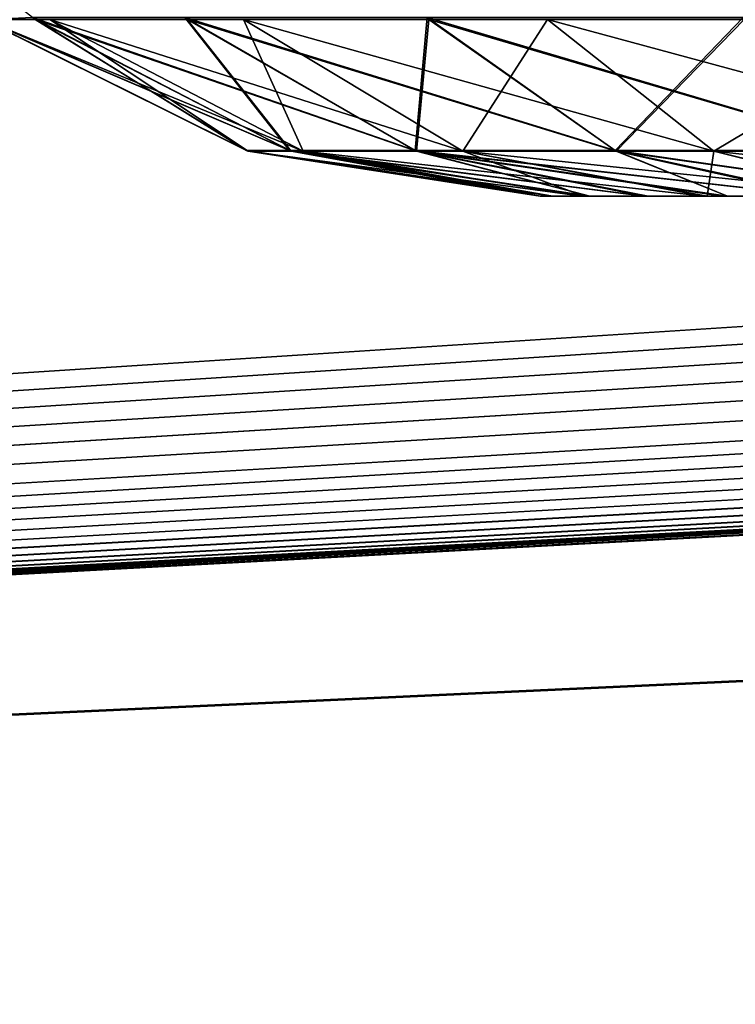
# Model space of a CAD drawing. Header units: millimetres. Extents: x -55 to 55, y -4 to 85.
# Tile 38 of 256: x -47.791 to -47.606, y 0.291 to 0.546. Entities that reach past the tile are written whole.
import ezdxf

# ---------------------------------------------------------------- set-up
doc = ezdxf.new("R2010")
doc.units = ezdxf.units.MM
doc.header["$LTSCALE"] = 116.785152
for name, color, linetype in [('2', 7, 'CONTINUOUS'), ('20', 7, 'CONTINUOUS'), ('22', 7, 'CONTINUOUS'), ('687', 7, 'CONTINUOUS'), ('688', 7, 'CONTINUOUS'), ('689', 7, 'CONTINUOUS'), ('721', 7, 'CONTINUOUS'), ('722', 7, 'CONTINUOUS'), ('723', 7, 'CONTINUOUS'), ('729', 7, 'CONTINUOUS'), ('730', 7, 'CONTINUOUS'), ('731', 7, 'CONTINUOUS'), ('737', 7, 'CONTINUOUS'), ('738', 7, 'CONTINUOUS'), ('739', 7, 'CONTINUOUS'), ('8028', 7, 'CONTINUOUS'), ('8030', 7, 'CONTINUOUS'), ('8091', 7, 'CONTINUOUS'), ('8093', 7, 'CONTINUOUS')]:
    doc.layers.add(name, color=color, linetype=linetype)

msp = doc.modelspace()

# ---------------------------------------------------------------- linework, layer by layer
at = {"layer": '2', "color": 7, "linetype": 'CONTINUOUS'}
for points in [[(-47.6562, 0.5, -47.40635), (-47.65288, 0.5, -25.05876), (-47.65311, 0.5, -47.44555), (-47.6562, 0.5, -47.40635)], [(-47.6562, 0.5, -25.09933), (-47.65288, 0.5, -25.05876), (-47.6562, 0.5, -47.40635), (-47.6562, 0.5, -25.09933)], [(-47.6562, 0.5, 25.09933), (-47.65288, 0.5, 47.44693), (-47.6531, 0.5, 25.06006), (-47.6562, 0.5, 25.09933)], [(-47.6562, 0.5, 47.40635), (-47.65288, 0.5, 47.44693), (-47.6562, 0.5, 25.09933), (-47.6562, 0.5, 47.40635)], [(-47.6562, 0.5, -22.85067), (-47.65331, 0.5, -9.52394), (-47.6531, 0.5, -22.88994), (-47.6562, 0.5, -22.85067)], [(-47.6562, 0.5, -9.56181), (-47.65331, 0.5, -9.52394), (-47.6562, 0.5, -22.85067), (-47.6562, 0.5, -9.56181)], [(-47.6562, 0.5, 9.56181), (-47.65288, 0.5, 22.89124), (-47.64533, 0.5, 9.48889), (-47.6562, 0.5, 9.56181)], [(-47.6562, 0.5, 22.85067), (-47.65288, 0.5, 22.89124), (-47.6562, 0.5, 9.56181), (-47.6562, 0.5, 22.85067)], [(-47.65331, 0.5, -9.52394), (-47.64488, 0.5, -9.48744), (-47.6531, 0.5, -22.88994), (-47.65331, 0.5, -9.52394)], [(-47.65311, 0.5, -47.44555), (-47.65288, 0.5, -25.05876), (-47.64404, 0.5, -47.48336), (-47.65311, 0.5, -47.44555)], [(-47.6531, 0.5, 25.06006), (-47.65288, 0.5, 47.44693), (-47.64402, 0.5, 25.02225), (-47.6531, 0.5, 25.06006)], [(-47.6531, 0.5, -22.88994), (-47.64488, 0.5, -9.48744), (-47.64402, 0.5, -22.92775), (-47.6531, 0.5, -22.88994)], [(-47.65288, 0.5, -25.05876), (-47.64333, 0.5, -25.02017), (-47.64404, 0.5, -47.48336), (-47.65288, 0.5, -25.05876)], [(-47.65288, 0.5, 47.44693), (-47.64333, 0.5, 47.48552), (-47.64402, 0.5, 25.02225), (-47.65288, 0.5, 47.44693)], [(-47.65288, 0.5, 22.89124), (-47.64333, 0.5, 22.92983), (-47.64533, 0.5, 9.48889), (-47.65288, 0.5, 22.89124)], [(-47.64533, 0.5, 9.48889), (-47.62818, 0.5, 22.96564), (-47.61381, 0.5, 9.42255), (-47.64533, 0.5, 9.48889)], [(-47.64333, 0.5, 22.92983), (-47.62818, 0.5, 22.96564), (-47.64533, 0.5, 9.48889), (-47.64333, 0.5, 22.92983)], [(-47.64488, 0.5, -9.48744), (-47.61295, 0.5, -9.42127), (-47.64402, 0.5, -22.92775), (-47.64488, 0.5, -9.48744)], [(-47.64404, 0.5, -47.48336), (-47.64333, 0.5, -25.02017), (-47.62921, 0.5, -47.51933), (-47.64404, 0.5, -47.48336)], [(-47.64402, 0.5, 25.02225), (-47.64333, 0.5, 47.48552), (-47.62916, 0.5, 24.98627), (-47.64402, 0.5, 25.02225)], [(-47.64402, 0.5, -22.92775), (-47.61295, 0.5, -9.42127), (-47.62916, 0.5, -22.96373), (-47.64402, 0.5, -22.92775)], [(-47.64333, 0.5, -25.02017), (-47.62818, 0.5, -24.98436), (-47.62921, 0.5, -47.51933), (-47.64333, 0.5, -25.02017)], [(-47.64333, 0.5, 47.48552), (-47.62819, 0.5, 47.52132), (-47.62916, 0.5, 24.98627), (-47.64333, 0.5, 47.48552)], [(-47.62921, 0.5, -47.51933), (-47.62818, 0.5, -24.98436), (-47.60898, 0.5, -47.55256), (-47.62921, 0.5, -47.51933)], [(-47.62916, 0.5, 24.98627), (-47.62819, 0.5, 47.52132), (-47.60891, 0.5, 24.95304), (-47.62916, 0.5, 24.98627)], [(-47.62916, 0.5, -22.96373), (-47.61295, 0.5, -9.42127), (-47.60891, 0.5, -22.99696), (-47.62916, 0.5, -22.96373)], [(-47.62819, 0.5, 47.52132), (-47.60765, 0.5, 47.55438), (-47.60891, 0.5, 24.95304), (-47.62819, 0.5, 47.52132)], [(-47.62818, 0.5, -24.98436), (-47.60764, 0.5, -24.95131), (-47.60898, 0.5, -47.55256), (-47.62818, 0.5, -24.98436)], [(-47.62818, 0.5, 22.96564), (-47.60764, 0.5, 22.99869), (-47.61381, 0.5, 9.42255), (-47.62818, 0.5, 22.96564)], [(-47.61381, 0.5, 9.42255), (-47.58222, 0.5, 23.02815), (-47.56436, 0.5, 9.36825), (-47.61381, 0.5, 9.42255)], [(-47.60764, 0.5, 22.99869), (-47.58222, 0.5, 23.02815), (-47.61381, 0.5, 9.42255), (-47.60764, 0.5, 22.99869)], [(-47.61295, 0.5, -9.42127), (-47.56316, 0.5, -9.36728), (-47.60891, 0.5, -22.99696), (-47.61295, 0.5, -9.42127)], [(-47.60898, 0.5, -47.55256), (-47.60764, 0.5, -24.95131), (-47.58383, 0.5, -47.58224), (-47.60898, 0.5, -47.55256)], [(-47.60891, 0.5, 24.95304), (-47.60765, 0.5, 47.55438), (-47.58373, 0.5, 24.92336), (-47.60891, 0.5, 24.95304)], [(-47.60891, 0.5, -22.99696), (-47.56316, 0.5, -9.36728), (-47.58373, 0.5, -23.02664), (-47.60891, 0.5, -22.99696)], [(-47.60765, 0.5, 47.55438), (-47.58224, 0.5, 47.58383), (-47.58373, 0.5, 24.92336), (-47.60765, 0.5, 47.55438)], [(-47.60764, 0.5, -24.95131), (-47.58222, 0.5, -24.92185), (-47.58383, 0.5, -47.58224), (-47.60764, 0.5, -24.95131)]]:
    msp.add_3dface(points, dxfattribs=at)
at = {"layer": '20', "color": 7, "linetype": 'CONTINUOUS'}
for points in [[(-50.92013, 18.84607, 51.91978), (-50.34738, -3.02618, 51.34704), (-6.30656, 18.84607, 51.91978), (-50.92013, 18.84607, 51.91978)], [(-6.30656, 18.84607, 51.91978), (-50.34738, -3.02618, 51.34704), (-6.29088, 1.69543, 51.47068), (-6.30656, 18.84607, 51.91978)], [(-6.29088, 1.69543, 51.47068), (-50.34738, -3.02618, 51.34704), (-6.28232, 1.56595, 51.46729), (-6.29088, 1.69543, 51.47068)], [(-6.28232, 1.56595, 51.46729), (-50.34738, -3.02618, 51.34704), (-6.25679, 1.43767, 51.46393), (-6.28232, 1.56595, 51.46729)], [(-6.25679, 1.43767, 51.46393), (-50.34738, -3.02618, 51.34704), (-6.21465, 1.31366, 51.46068), (-6.25679, 1.43767, 51.46393)], [(-6.21465, 1.31366, 51.46068), (-50.34738, -3.02618, 51.34704), (-6.15676, 1.19644, 51.45761), (-6.21465, 1.31366, 51.46068)], [(-6.15676, 1.19644, 51.45761), (-50.34738, -3.02618, 51.34704), (-6.0841, 1.08782, 51.45477), (-6.15676, 1.19644, 51.45761)], [(-6.0841, 1.08782, 51.45477), (-50.34738, -3.02618, 51.34704), (-5.99776, 0.9895, 51.45219), (-6.0841, 1.08782, 51.45477)], [(-5.99776, 0.9895, 51.45219), (-50.34738, -3.02618, 51.34704), (-5.8993, 0.90327, 51.44993), (-5.99776, 0.9895, 51.45219)], [(-5.8993, 0.90327, 51.44993), (-50.34738, -3.02618, 51.34704), (-5.7905, 0.83069, 51.44803), (-5.8993, 0.90327, 51.44993)], [(-5.7905, 0.83069, 51.44803), (-50.34738, -3.02618, 51.34704), (-5.67311, 0.7729, 51.44652), (-5.7905, 0.83069, 51.44803)], [(-5.67311, 0.7729, 51.44652), (-50.34738, -3.02618, 51.34704), (-5.54893, 0.73085, 51.44542), (-5.67311, 0.7729, 51.44652)], [(-5.54893, 0.73085, 51.44542), (-50.34738, -3.02618, 51.34704), (-5.42038, 0.7054, 51.44475), (-5.54893, 0.73085, 51.44542)], [(-50.34738, -3.02618, 51.34704), (50.34738, -3.02618, 51.34704), (-5.42038, 0.7054, 51.44475), (-50.34738, -3.02618, 51.34704)]]:
    msp.add_3dface(points, dxfattribs=at)
at = {"layer": '22', "color": 7, "linetype": 'CONTINUOUS'}
for points in [[(-50.34738, -3.02618, -51.34704), (-50.92013, 18.84607, -51.91978), (-6.30656, 18.84607, -51.91978), (-50.34738, -3.02618, -51.34704)], [(-6.29088, 1.69543, -51.47068), (-50.34738, -3.02618, -51.34704), (-6.30656, 18.84607, -51.91978), (-6.29088, 1.69543, -51.47068)], [(-6.28232, 1.56591, -51.46729), (-50.34738, -3.02618, -51.34704), (-6.29088, 1.69543, -51.47068), (-6.28232, 1.56591, -51.46729)], [(-6.25678, 1.43761, -51.46393), (-50.34738, -3.02618, -51.34704), (-6.28232, 1.56591, -51.46729), (-6.25678, 1.43761, -51.46393)], [(-6.21463, 1.31361, -51.46068), (-50.34738, -3.02618, -51.34704), (-6.25678, 1.43761, -51.46393), (-6.21463, 1.31361, -51.46068)], [(-6.15674, 1.1964, -51.45761), (-50.34738, -3.02618, -51.34704), (-6.21463, 1.31361, -51.46068), (-6.15674, 1.1964, -51.45761)], [(-6.08406, 1.08777, -51.45477), (-50.34738, -3.02618, -51.34704), (-6.15674, 1.1964, -51.45761), (-6.08406, 1.08777, -51.45477)], [(-5.99771, 0.98945, -51.45219), (-50.34738, -3.02618, -51.34704), (-6.08406, 1.08777, -51.45477), (-5.99771, 0.98945, -51.45219)], [(-5.89924, 0.90322, -51.44993), (-50.34738, -3.02618, -51.34704), (-5.99771, 0.98945, -51.45219), (-5.89924, 0.90322, -51.44993)], [(-5.79044, 0.83066, -51.44803), (-50.34738, -3.02618, -51.34704), (-5.89924, 0.90322, -51.44993), (-5.79044, 0.83066, -51.44803)], [(-5.67303, 0.77287, -51.44652), (-50.34738, -3.02618, -51.34704), (-5.79044, 0.83066, -51.44803), (-5.67303, 0.77287, -51.44652)], [(-5.54881, 0.73082, -51.44542), (-50.34738, -3.02618, -51.34704), (-5.67303, 0.77287, -51.44652), (-5.54881, 0.73082, -51.44542)], [(-5.42029, 0.70539, -51.44475), (-50.34738, -3.02618, -51.34704), (-5.54881, 0.73082, -51.44542), (-5.42029, 0.70539, -51.44475)], [(50.34738, -3.02618, -51.34704), (-50.34738, -3.02618, -51.34704), (5.42038, 0.7054, -51.44475), (50.34738, -3.02618, -51.34704)], [(5.42038, 0.7054, -51.44475), (-50.34738, -3.02618, -51.34704), (5.29057, 0.69695, -51.44453), (5.42038, 0.7054, -51.44475)], [(-5.29057, 0.69695, -51.44453), (-50.34738, -3.02618, -51.34704), (-5.42029, 0.70539, -51.44475), (-5.29057, 0.69695, -51.44453)], [(5.29057, 0.69695, -51.44453), (-50.34738, -3.02618, -51.34704), (-5.29057, 0.69695, -51.44453), (5.29057, 0.69695, -51.44453)]]:
    msp.add_3dface(points, dxfattribs=at)
at = {"layer": '687', "color": 7, "linetype": 'CONTINUOUS'}
for points in [[(-47.80037, 0.54576, -47.40635), (-47.72071, 0.5117, -47.49058), (-47.78695, 0.54576, -47.50832), (-47.80037, 0.54576, -47.40635)], [(-47.80037, 0.54576, -47.40635), (-47.73179, 0.5117, -47.40635), (-47.72071, 0.5117, -47.49058), (-47.80037, 0.54576, -47.40635)], [(-47.72071, 0.5117, -47.49058), (-47.68821, 0.5117, -47.56908), (-47.78695, 0.54576, -47.50832), (-47.72071, 0.5117, -47.49058)], [(-47.78695, 0.54576, -47.50832), (-47.68821, 0.5117, -47.56908), (-47.7476, 0.54576, -47.60336), (-47.78695, 0.54576, -47.50832)], [(-47.7476, 0.54576, -47.60336), (-47.63649, 0.5117, -47.63649), (-47.68498, 0.54576, -47.68498), (-47.7476, 0.54576, -47.60336)], [(-47.68821, 0.5117, -47.56908), (-47.63649, 0.5117, -47.63649), (-47.7476, 0.54576, -47.60336), (-47.68821, 0.5117, -47.56908)], [(-47.63649, 0.5117, -47.63649), (-47.56908, 0.5117, -47.68821), (-47.68498, 0.54576, -47.68498), (-47.63649, 0.5117, -47.63649)], [(-47.68498, 0.54576, -47.68498), (-47.56908, 0.5117, -47.68821), (-47.60336, 0.54576, -47.7476), (-47.68498, 0.54576, -47.68498)], [(-47.73179, 0.5117, -47.40635), (-47.65311, 0.5, -47.44555), (-47.72071, 0.5117, -47.49058), (-47.73179, 0.5117, -47.40635)], [(-47.6562, 0.5, -47.40635), (-47.65311, 0.5, -47.44555), (-47.73179, 0.5117, -47.40635), (-47.6562, 0.5, -47.40635)], [(-47.72071, 0.5117, -47.49058), (-47.62921, 0.5, -47.51933), (-47.68821, 0.5117, -47.56908), (-47.72071, 0.5117, -47.49058)], [(-47.64404, 0.5, -47.48336), (-47.62921, 0.5, -47.51933), (-47.72071, 0.5117, -47.49058), (-47.64404, 0.5, -47.48336)], [(-47.65311, 0.5, -47.44555), (-47.64404, 0.5, -47.48336), (-47.72071, 0.5117, -47.49058), (-47.65311, 0.5, -47.44555)], [(-47.68821, 0.5117, -47.56908), (-47.58383, 0.5, -47.58224), (-47.63649, 0.5117, -47.63649), (-47.68821, 0.5117, -47.56908)], [(-47.60898, 0.5, -47.55256), (-47.58383, 0.5, -47.58224), (-47.68821, 0.5117, -47.56908), (-47.60898, 0.5, -47.55256)], [(-47.62921, 0.5, -47.51933), (-47.60898, 0.5, -47.55256), (-47.68821, 0.5117, -47.56908), (-47.62921, 0.5, -47.51933)], [(-47.63649, 0.5117, -47.63649), (-47.55438, 0.5, -47.60765), (-47.56908, 0.5117, -47.68821), (-47.63649, 0.5117, -47.63649)], [(-47.58383, 0.5, -47.58224), (-47.55438, 0.5, -47.60765), (-47.63649, 0.5117, -47.63649), (-47.58383, 0.5, -47.58224)]]:
    msp.add_3dface(points, dxfattribs=at)
at = {"layer": '688', "color": 7, "linetype": 'CONTINUOUS'}
for points in [[(-47.80037, 0.54576, -47.40635), (-47.7322, 0.51183, -25.09933), (-47.73179, 0.5117, -47.40635), (-47.80037, 0.54576, -47.40635)], [(-47.8003, 0.54571, -25.09933), (-47.7322, 0.51183, -25.09933), (-47.80037, 0.54576, -47.40635), (-47.8003, 0.54571, -25.09933)], [(-47.7322, 0.51183, -25.09933), (-47.6562, 0.5, -25.09933), (-47.73179, 0.5117, -47.40635), (-47.7322, 0.51183, -25.09933)], [(-47.6562, 0.5, -25.09933), (-47.6562, 0.5, -47.40635), (-47.73179, 0.5117, -47.40635), (-47.6562, 0.5, -25.09933)]]:
    msp.add_3dface(points, dxfattribs=at)
at = {"layer": '689', "color": 7, "linetype": 'CONTINUOUS'}
for points in [[(-47.78763, 0.54626, -24.99715), (-47.7322, 0.51183, -25.09933), (-47.8003, 0.54571, -25.09933), (-47.78763, 0.54626, -24.99715)], [(-47.74819, 0.54626, -24.90193), (-47.7211, 0.51183, -25.01497), (-47.78763, 0.54626, -24.99715), (-47.74819, 0.54626, -24.90193)], [(-47.7211, 0.51183, -25.01497), (-47.7322, 0.51183, -25.09933), (-47.78763, 0.54626, -24.99715), (-47.7211, 0.51183, -25.01497)], [(-47.68543, 0.54626, -24.82016), (-47.68854, 0.51183, -24.93637), (-47.74819, 0.54626, -24.90193), (-47.68543, 0.54626, -24.82016)], [(-47.68854, 0.51183, -24.93637), (-47.7211, 0.51183, -25.01497), (-47.74819, 0.54626, -24.90193), (-47.68854, 0.51183, -24.93637)], [(-47.63674, 0.51183, -24.86887), (-47.68854, 0.51183, -24.93637), (-47.68543, 0.54626, -24.82016), (-47.63674, 0.51183, -24.86887)], [(-47.60365, 0.54626, -24.75744), (-47.63674, 0.51183, -24.86887), (-47.68543, 0.54626, -24.82016), (-47.60365, 0.54626, -24.75744)], [(-47.56923, 0.51183, -24.8171), (-47.63674, 0.51183, -24.86887), (-47.60365, 0.54626, -24.75744), (-47.56923, 0.51183, -24.8171)], [(-47.7211, 0.51183, -25.01497), (-47.6562, 0.5, -25.09933), (-47.7322, 0.51183, -25.09933), (-47.7211, 0.51183, -25.01497)], [(-47.64333, 0.5, -25.02017), (-47.65288, 0.5, -25.05876), (-47.7211, 0.51183, -25.01497), (-47.64333, 0.5, -25.02017)], [(-47.68854, 0.51183, -24.93637), (-47.64333, 0.5, -25.02017), (-47.7211, 0.51183, -25.01497), (-47.68854, 0.51183, -24.93637)], [(-47.65288, 0.5, -25.05876), (-47.6562, 0.5, -25.09933), (-47.7211, 0.51183, -25.01497), (-47.65288, 0.5, -25.05876)], [(-47.60764, 0.5, -24.95131), (-47.62818, 0.5, -24.98436), (-47.68854, 0.51183, -24.93637), (-47.60764, 0.5, -24.95131)], [(-47.63674, 0.51183, -24.86887), (-47.60764, 0.5, -24.95131), (-47.68854, 0.51183, -24.93637), (-47.63674, 0.51183, -24.86887)], [(-47.62818, 0.5, -24.98436), (-47.64333, 0.5, -25.02017), (-47.68854, 0.51183, -24.93637), (-47.62818, 0.5, -24.98436)], [(-47.58222, 0.5, -24.92185), (-47.60764, 0.5, -24.95131), (-47.63674, 0.51183, -24.86887), (-47.58222, 0.5, -24.92185)], [(-47.56923, 0.51183, -24.8171), (-47.58222, 0.5, -24.92185), (-47.63674, 0.51183, -24.86887), (-47.56923, 0.51183, -24.8171)]]:
    msp.add_3dface(points, dxfattribs=at)
at = {"layer": '721', "color": 7, "linetype": 'CONTINUOUS'}
for points in [[(-47.85533, 0.59885, 25.09933), (-47.8003, 0.54571, 25.09933), (-47.78763, 0.54626, 24.99715), (-47.85533, 0.59885, 25.09933)], [(-47.8003, 0.54571, 25.09933), (-47.7211, 0.51183, 25.01498), (-47.78763, 0.54626, 24.99715), (-47.8003, 0.54571, 25.09933)], [(-47.8003, 0.54571, 25.09933), (-47.7322, 0.51183, 25.09933), (-47.7211, 0.51183, 25.01498), (-47.8003, 0.54571, 25.09933)], [(-47.78763, 0.54626, 24.99715), (-47.68854, 0.51183, 24.93637), (-47.74819, 0.54626, 24.90193), (-47.78763, 0.54626, 24.99715)], [(-47.7211, 0.51183, 25.01498), (-47.68854, 0.51183, 24.93637), (-47.78763, 0.54626, 24.99715), (-47.7211, 0.51183, 25.01498)], [(-47.74819, 0.54626, 24.90193), (-47.63674, 0.51183, 24.86888), (-47.68544, 0.54626, 24.82017), (-47.74819, 0.54626, 24.90193)], [(-47.68854, 0.51183, 24.93637), (-47.63674, 0.51183, 24.86888), (-47.74819, 0.54626, 24.90193), (-47.68854, 0.51183, 24.93637)], [(-47.68544, 0.54626, 24.82017), (-47.56923, 0.51183, 24.8171), (-47.60366, 0.54626, 24.75744), (-47.68544, 0.54626, 24.82017)], [(-47.63674, 0.51183, 24.86888), (-47.56923, 0.51183, 24.8171), (-47.68544, 0.54626, 24.82017), (-47.63674, 0.51183, 24.86888)], [(-47.7322, 0.51183, 25.09933), (-47.6531, 0.5, 25.06006), (-47.7211, 0.51183, 25.01498), (-47.7322, 0.51183, 25.09933)], [(-47.6562, 0.5, 25.09933), (-47.6531, 0.5, 25.06006), (-47.7322, 0.51183, 25.09933), (-47.6562, 0.5, 25.09933)], [(-47.7211, 0.51183, 25.01498), (-47.62916, 0.5, 24.98627), (-47.68854, 0.51183, 24.93637), (-47.7211, 0.51183, 25.01498)], [(-47.64402, 0.5, 25.02225), (-47.62916, 0.5, 24.98627), (-47.7211, 0.51183, 25.01498), (-47.64402, 0.5, 25.02225)], [(-47.6531, 0.5, 25.06006), (-47.64402, 0.5, 25.02225), (-47.7211, 0.51183, 25.01498), (-47.6531, 0.5, 25.06006)], [(-47.68854, 0.51183, 24.93637), (-47.58373, 0.5, 24.92336), (-47.63674, 0.51183, 24.86888), (-47.68854, 0.51183, 24.93637)], [(-47.60891, 0.5, 24.95304), (-47.58373, 0.5, 24.92336), (-47.68854, 0.51183, 24.93637), (-47.60891, 0.5, 24.95304)], [(-47.62916, 0.5, 24.98627), (-47.60891, 0.5, 24.95304), (-47.68854, 0.51183, 24.93637), (-47.62916, 0.5, 24.98627)], [(-47.58373, 0.5, 24.92336), (-47.55425, 0.5, 24.89795), (-47.63674, 0.51183, 24.86888), (-47.58373, 0.5, 24.92336)], [(-47.63674, 0.51183, 24.86888), (-47.55425, 0.5, 24.89795), (-47.56923, 0.51183, 24.8171), (-47.63674, 0.51183, 24.86888)]]:
    msp.add_3dface(points, dxfattribs=at)
at = {"layer": '722', "color": 7, "linetype": 'CONTINUOUS'}
for points in [[(-47.80037, 0.54576, 47.40635), (-47.73179, 0.5117, 47.40635), (-47.8003, 0.54571, 25.09933), (-47.80037, 0.54576, 47.40635)], [(-47.8003, 0.54571, 25.09933), (-47.73179, 0.5117, 47.40635), (-47.7322, 0.51183, 25.09933), (-47.8003, 0.54571, 25.09933)], [(-47.6562, 0.5, 47.40635), (-47.6562, 0.5, 25.09933), (-47.7322, 0.51183, 25.09933), (-47.6562, 0.5, 47.40635)], [(-47.73179, 0.5117, 47.40635), (-47.6562, 0.5, 47.40635), (-47.7322, 0.51183, 25.09933), (-47.73179, 0.5117, 47.40635)]]:
    msp.add_3dface(points, dxfattribs=at)
at = {"layer": '723', "color": 7, "linetype": 'CONTINUOUS'}
for points in [[(-47.78695, 0.54576, 47.50832), (-47.73179, 0.5117, 47.40635), (-47.80037, 0.54576, 47.40635), (-47.78695, 0.54576, 47.50832)], [(-47.72071, 0.5117, 47.49058), (-47.73179, 0.5117, 47.40635), (-47.78695, 0.54576, 47.50832), (-47.72071, 0.5117, 47.49058)], [(-47.7476, 0.54576, 47.60336), (-47.72071, 0.5117, 47.49058), (-47.78695, 0.54576, 47.50832), (-47.7476, 0.54576, 47.60336)], [(-47.68821, 0.5117, 47.56908), (-47.72071, 0.5117, 47.49058), (-47.7476, 0.54576, 47.60336), (-47.68821, 0.5117, 47.56908)], [(-47.68498, 0.54576, 47.68498), (-47.68821, 0.5117, 47.56908), (-47.7476, 0.54576, 47.60336), (-47.68498, 0.54576, 47.68498)], [(-47.63649, 0.5117, 47.63649), (-47.68821, 0.5117, 47.56908), (-47.68498, 0.54576, 47.68498), (-47.63649, 0.5117, 47.63649)], [(-47.60336, 0.54576, 47.7476), (-47.63649, 0.5117, 47.63649), (-47.68498, 0.54576, 47.68498), (-47.60336, 0.54576, 47.7476)], [(-47.56908, 0.5117, 47.68821), (-47.63649, 0.5117, 47.63649), (-47.60336, 0.54576, 47.7476), (-47.56908, 0.5117, 47.68821)], [(-47.72071, 0.5117, 47.49058), (-47.6562, 0.5, 47.40635), (-47.73179, 0.5117, 47.40635), (-47.72071, 0.5117, 47.49058)], [(-47.64333, 0.5, 47.48552), (-47.65288, 0.5, 47.44693), (-47.72071, 0.5117, 47.49058), (-47.64333, 0.5, 47.48552)], [(-47.68821, 0.5117, 47.56908), (-47.64333, 0.5, 47.48552), (-47.72071, 0.5117, 47.49058), (-47.68821, 0.5117, 47.56908)], [(-47.65288, 0.5, 47.44693), (-47.6562, 0.5, 47.40635), (-47.72071, 0.5117, 47.49058), (-47.65288, 0.5, 47.44693)], [(-47.60765, 0.5, 47.55438), (-47.62819, 0.5, 47.52132), (-47.68821, 0.5117, 47.56908), (-47.60765, 0.5, 47.55438)], [(-47.63649, 0.5117, 47.63649), (-47.60765, 0.5, 47.55438), (-47.68821, 0.5117, 47.56908), (-47.63649, 0.5117, 47.63649)], [(-47.62819, 0.5, 47.52132), (-47.64333, 0.5, 47.48552), (-47.68821, 0.5117, 47.56908), (-47.62819, 0.5, 47.52132)], [(-47.58224, 0.5, 47.58383), (-47.60765, 0.5, 47.55438), (-47.63649, 0.5117, 47.63649), (-47.58224, 0.5, 47.58383)], [(-47.56908, 0.5117, 47.68821), (-47.58224, 0.5, 47.58383), (-47.63649, 0.5117, 47.63649), (-47.56908, 0.5117, 47.68821)]]:
    msp.add_3dface(points, dxfattribs=at)
at = {"layer": '729', "color": 7, "linetype": 'CONTINUOUS'}
for points in [[(-47.85533, 0.59885, -22.85067), (-47.8003, 0.54571, -22.85067), (-47.78763, 0.54626, -22.95285), (-47.85533, 0.59885, -22.85067)], [(-47.8003, 0.54571, -22.85067), (-47.7211, 0.51183, -22.93502), (-47.78763, 0.54626, -22.95285), (-47.8003, 0.54571, -22.85067)], [(-47.8003, 0.54571, -22.85067), (-47.7322, 0.51183, -22.85067), (-47.7211, 0.51183, -22.93502), (-47.8003, 0.54571, -22.85067)], [(-47.7211, 0.51183, -22.93502), (-47.68854, 0.51183, -23.01363), (-47.78763, 0.54626, -22.95285), (-47.7211, 0.51183, -22.93502)], [(-47.78763, 0.54626, -22.95285), (-47.68854, 0.51183, -23.01363), (-47.74819, 0.54626, -23.04807), (-47.78763, 0.54626, -22.95285)], [(-47.68854, 0.51183, -23.01363), (-47.63674, 0.51183, -23.08112), (-47.74819, 0.54626, -23.04807), (-47.68854, 0.51183, -23.01363)], [(-47.74819, 0.54626, -23.04807), (-47.63674, 0.51183, -23.08112), (-47.68544, 0.54626, -23.12983), (-47.74819, 0.54626, -23.04807)], [(-47.63674, 0.51183, -23.08112), (-47.56923, 0.51183, -23.1329), (-47.68544, 0.54626, -23.12983), (-47.63674, 0.51183, -23.08112)], [(-47.68544, 0.54626, -23.12983), (-47.56923, 0.51183, -23.1329), (-47.60366, 0.54626, -23.19256), (-47.68544, 0.54626, -23.12983)], [(-47.7322, 0.51183, -22.85067), (-47.6531, 0.5, -22.88994), (-47.7211, 0.51183, -22.93502), (-47.7322, 0.51183, -22.85067)], [(-47.6562, 0.5, -22.85067), (-47.6531, 0.5, -22.88994), (-47.7322, 0.51183, -22.85067), (-47.6562, 0.5, -22.85067)], [(-47.7211, 0.51183, -22.93502), (-47.62916, 0.5, -22.96373), (-47.68854, 0.51183, -23.01363), (-47.7211, 0.51183, -22.93502)], [(-47.64402, 0.5, -22.92775), (-47.62916, 0.5, -22.96373), (-47.7211, 0.51183, -22.93502), (-47.64402, 0.5, -22.92775)], [(-47.6531, 0.5, -22.88994), (-47.64402, 0.5, -22.92775), (-47.7211, 0.51183, -22.93502), (-47.6531, 0.5, -22.88994)], [(-47.62916, 0.5, -22.96373), (-47.60891, 0.5, -22.99696), (-47.68854, 0.51183, -23.01363), (-47.62916, 0.5, -22.96373)], [(-47.68854, 0.51183, -23.01363), (-47.58373, 0.5, -23.02664), (-47.63674, 0.51183, -23.08112), (-47.68854, 0.51183, -23.01363)], [(-47.60891, 0.5, -22.99696), (-47.58373, 0.5, -23.02664), (-47.68854, 0.51183, -23.01363), (-47.60891, 0.5, -22.99696)], [(-47.63674, 0.51183, -23.08112), (-47.55425, 0.5, -23.05205), (-47.56923, 0.51183, -23.1329), (-47.63674, 0.51183, -23.08112)], [(-47.58373, 0.5, -23.02664), (-47.55425, 0.5, -23.05205), (-47.63674, 0.51183, -23.08112), (-47.58373, 0.5, -23.02664)]]:
    msp.add_3dface(points, dxfattribs=at)
at = {"layer": '730', "color": 7, "linetype": 'CONTINUOUS'}
for points in [[(-47.80037, 0.54576, -9.56181), (-47.73179, 0.5117, -9.56181), (-47.8003, 0.54571, -22.85067), (-47.80037, 0.54576, -9.56181)], [(-47.8003, 0.54571, -22.85067), (-47.73179, 0.5117, -9.56181), (-47.7322, 0.51183, -22.85067), (-47.8003, 0.54571, -22.85067)], [(-47.73179, 0.5117, -9.56181), (-47.6562, 0.5, -9.56181), (-47.7322, 0.51183, -22.85067), (-47.73179, 0.5117, -9.56181)], [(-47.6562, 0.5, -9.56181), (-47.6562, 0.5, -22.85067), (-47.7322, 0.51183, -22.85067), (-47.6562, 0.5, -9.56181)]]:
    msp.add_3dface(points, dxfattribs=at)
at = {"layer": '731', "color": 7, "linetype": 'CONTINUOUS'}
for points in [[(-47.78316, 0.54576, -9.44661), (-47.73179, 0.5117, -9.56181), (-47.80037, 0.54576, -9.56181), (-47.78316, 0.54576, -9.44661)], [(-47.73302, 0.54576, -9.34147), (-47.71758, 0.5117, -9.46666), (-47.78316, 0.54576, -9.44661), (-47.73302, 0.54576, -9.34147)], [(-47.71758, 0.5117, -9.46666), (-47.73179, 0.5117, -9.56181), (-47.78316, 0.54576, -9.44661), (-47.71758, 0.5117, -9.46666)], [(-47.65432, 0.54576, -9.25558), (-47.67617, 0.5117, -9.37981), (-47.73302, 0.54576, -9.34147), (-47.65432, 0.54576, -9.25558)], [(-47.67617, 0.5117, -9.37981), (-47.71758, 0.5117, -9.46666), (-47.73302, 0.54576, -9.34147), (-47.67617, 0.5117, -9.37981)], [(-47.61117, 0.5117, -9.30888), (-47.67617, 0.5117, -9.37981), (-47.65432, 0.54576, -9.25558), (-47.61117, 0.5117, -9.30888)], [(-47.55394, 0.54576, -9.19647), (-47.61117, 0.5117, -9.30888), (-47.65432, 0.54576, -9.25558), (-47.55394, 0.54576, -9.19647)], [(-47.52826, 0.5117, -9.26006), (-47.61117, 0.5117, -9.30888), (-47.55394, 0.54576, -9.19647), (-47.52826, 0.5117, -9.26006)], [(-47.71758, 0.5117, -9.46666), (-47.6562, 0.5, -9.56181), (-47.73179, 0.5117, -9.56181), (-47.71758, 0.5117, -9.46666)], [(-47.64488, 0.5, -9.48744), (-47.65331, 0.5, -9.52394), (-47.71758, 0.5117, -9.46666), (-47.64488, 0.5, -9.48744)], [(-47.67617, 0.5117, -9.37981), (-47.64488, 0.5, -9.48744), (-47.71758, 0.5117, -9.46666), (-47.67617, 0.5117, -9.37981)], [(-47.65331, 0.5, -9.52394), (-47.6562, 0.5, -9.56181), (-47.71758, 0.5117, -9.46666), (-47.65331, 0.5, -9.52394)], [(-47.61295, 0.5, -9.42127), (-47.64488, 0.5, -9.48744), (-47.67617, 0.5117, -9.37981), (-47.61295, 0.5, -9.42127)], [(-47.61117, 0.5117, -9.30888), (-47.61295, 0.5, -9.42127), (-47.67617, 0.5117, -9.37981), (-47.61117, 0.5117, -9.30888)], [(-47.56316, 0.5, -9.36728), (-47.61295, 0.5, -9.42127), (-47.61117, 0.5117, -9.30888), (-47.56316, 0.5, -9.36728)], [(-47.52826, 0.5117, -9.26006), (-47.56316, 0.5, -9.36728), (-47.61117, 0.5117, -9.30888), (-47.52826, 0.5117, -9.26006)]]:
    msp.add_3dface(points, dxfattribs=at)
at = {"layer": '737', "color": 7, "linetype": 'CONTINUOUS'}
for points in [[(-47.80037, 0.54576, 9.56181), (-47.71758, 0.5117, 9.46666), (-47.78316, 0.54576, 9.44662), (-47.80037, 0.54576, 9.56181)], [(-47.80037, 0.54576, 9.56181), (-47.73179, 0.5117, 9.56181), (-47.71758, 0.5117, 9.46666), (-47.80037, 0.54576, 9.56181)], [(-47.78316, 0.54576, 9.44662), (-47.67617, 0.5117, 9.37982), (-47.73302, 0.54576, 9.34147), (-47.78316, 0.54576, 9.44662)], [(-47.71758, 0.5117, 9.46666), (-47.67617, 0.5117, 9.37982), (-47.78316, 0.54576, 9.44662), (-47.71758, 0.5117, 9.46666)], [(-47.73302, 0.54576, 9.34147), (-47.61117, 0.5117, 9.30888), (-47.65432, 0.54576, 9.25558), (-47.73302, 0.54576, 9.34147)], [(-47.67617, 0.5117, 9.37982), (-47.61117, 0.5117, 9.30888), (-47.73302, 0.54576, 9.34147), (-47.67617, 0.5117, 9.37982)], [(-47.65432, 0.54576, 9.25558), (-47.52826, 0.5117, 9.26006), (-47.55395, 0.54576, 9.19647), (-47.65432, 0.54576, 9.25558)], [(-47.61117, 0.5117, 9.30888), (-47.52826, 0.5117, 9.26006), (-47.65432, 0.54576, 9.25558), (-47.61117, 0.5117, 9.30888)], [(-47.6562, 0.5, 9.56181), (-47.64533, 0.5, 9.48889), (-47.73179, 0.5117, 9.56181), (-47.6562, 0.5, 9.56181)], [(-47.73179, 0.5117, 9.56181), (-47.64533, 0.5, 9.48889), (-47.71758, 0.5117, 9.46666), (-47.73179, 0.5117, 9.56181)], [(-47.64533, 0.5, 9.48889), (-47.61381, 0.5, 9.42255), (-47.71758, 0.5117, 9.46666), (-47.64533, 0.5, 9.48889)], [(-47.71758, 0.5117, 9.46666), (-47.61381, 0.5, 9.42255), (-47.67617, 0.5117, 9.37982), (-47.71758, 0.5117, 9.46666)], [(-47.61381, 0.5, 9.42255), (-47.56436, 0.5, 9.36825), (-47.67617, 0.5117, 9.37982), (-47.61381, 0.5, 9.42255)], [(-47.67617, 0.5117, 9.37982), (-47.56436, 0.5, 9.36825), (-47.61117, 0.5117, 9.30888), (-47.67617, 0.5117, 9.37982)], [(-47.56436, 0.5, 9.36825), (-47.50122, 0.5, 9.33067), (-47.61117, 0.5117, 9.30888), (-47.56436, 0.5, 9.36825)], [(-47.61117, 0.5117, 9.30888), (-47.50122, 0.5, 9.33067), (-47.52826, 0.5117, 9.26006), (-47.61117, 0.5117, 9.30888)]]:
    msp.add_3dface(points, dxfattribs=at)
at = {"layer": '738', "color": 7, "linetype": 'CONTINUOUS'}
for points in [[(-47.80037, 0.54576, 9.56181), (-47.7322, 0.51183, 22.85067), (-47.73179, 0.5117, 9.56181), (-47.80037, 0.54576, 9.56181)], [(-47.8003, 0.54571, 22.85067), (-47.7322, 0.51183, 22.85067), (-47.80037, 0.54576, 9.56181), (-47.8003, 0.54571, 22.85067)], [(-47.7322, 0.51183, 22.85067), (-47.6562, 0.5, 22.85067), (-47.73179, 0.5117, 9.56181), (-47.7322, 0.51183, 22.85067)], [(-47.6562, 0.5, 22.85067), (-47.6562, 0.5, 9.56181), (-47.73179, 0.5117, 9.56181), (-47.6562, 0.5, 22.85067)]]:
    msp.add_3dface(points, dxfattribs=at)
at = {"layer": '739', "color": 7, "linetype": 'CONTINUOUS'}
for points in [[(-47.78763, 0.54626, 22.95285), (-47.7322, 0.51183, 22.85067), (-47.8003, 0.54571, 22.85067), (-47.78763, 0.54626, 22.95285)], [(-47.74819, 0.54626, 23.04807), (-47.7211, 0.51183, 22.93503), (-47.78763, 0.54626, 22.95285), (-47.74819, 0.54626, 23.04807)], [(-47.7211, 0.51183, 22.93503), (-47.7322, 0.51183, 22.85067), (-47.78763, 0.54626, 22.95285), (-47.7211, 0.51183, 22.93503)], [(-47.68854, 0.51183, 23.01363), (-47.7211, 0.51183, 22.93503), (-47.74819, 0.54626, 23.04807), (-47.68854, 0.51183, 23.01363)], [(-47.68543, 0.54626, 23.12984), (-47.68854, 0.51183, 23.01363), (-47.74819, 0.54626, 23.04807), (-47.68543, 0.54626, 23.12984)], [(-47.63674, 0.51183, 23.08113), (-47.68854, 0.51183, 23.01363), (-47.68543, 0.54626, 23.12984), (-47.63674, 0.51183, 23.08113)], [(-47.60365, 0.54626, 23.19256), (-47.63674, 0.51183, 23.08113), (-47.68543, 0.54626, 23.12984), (-47.60365, 0.54626, 23.19256)], [(-47.56923, 0.51183, 23.1329), (-47.63674, 0.51183, 23.08113), (-47.60365, 0.54626, 23.19256), (-47.56923, 0.51183, 23.1329)], [(-47.7211, 0.51183, 22.93503), (-47.6562, 0.5, 22.85067), (-47.7322, 0.51183, 22.85067), (-47.7211, 0.51183, 22.93503)], [(-47.65288, 0.5, 22.89124), (-47.6562, 0.5, 22.85067), (-47.7211, 0.51183, 22.93503), (-47.65288, 0.5, 22.89124)], [(-47.68854, 0.51183, 23.01363), (-47.64333, 0.5, 22.92983), (-47.7211, 0.51183, 22.93503), (-47.68854, 0.51183, 23.01363)], [(-47.64333, 0.5, 22.92983), (-47.65288, 0.5, 22.89124), (-47.7211, 0.51183, 22.93503), (-47.64333, 0.5, 22.92983)], [(-47.62818, 0.5, 22.96564), (-47.64333, 0.5, 22.92983), (-47.68854, 0.51183, 23.01363), (-47.62818, 0.5, 22.96564)], [(-47.63674, 0.51183, 23.08113), (-47.60764, 0.5, 22.99869), (-47.68854, 0.51183, 23.01363), (-47.63674, 0.51183, 23.08113)], [(-47.60764, 0.5, 22.99869), (-47.62818, 0.5, 22.96564), (-47.68854, 0.51183, 23.01363), (-47.60764, 0.5, 22.99869)], [(-47.56923, 0.51183, 23.1329), (-47.58222, 0.5, 23.02815), (-47.63674, 0.51183, 23.08113), (-47.56923, 0.51183, 23.1329)], [(-47.58222, 0.5, 23.02815), (-47.60764, 0.5, 22.99869), (-47.63674, 0.51183, 23.08113), (-47.58222, 0.5, 23.02815)]]:
    msp.add_3dface(points, dxfattribs=at)
at = {"layer": '8028', "color": 7, "linetype": 'CONTINUOUS'}
for points in [[(1.33487, 10.96986, 54.65), (54.5, 0.15, 54.65), (-54.5, 84.85, 54.65), (1.33487, 10.96986, 54.65)], [(-54.5, 0.15, 54.65), (-1.33487, 9.03014, 54.65), (-54.5, 84.85, 54.65), (-54.5, 0.15, 54.65)], [(54.5, 0.15, 54.65), (54.5, 84.85, 54.65), (-54.5, 84.85, 54.65), (54.5, 0.15, 54.65)], [(-1.10407, 8.77382, 54.65), (-1.33487, 9.03014, 54.65), (-54.5, 0.15, 54.65), (-1.10407, 8.77382, 54.65)], [(-0.825, 8.57106, 54.65), (-1.10407, 8.77382, 54.65), (-54.5, 0.15, 54.65), (-0.825, 8.57106, 54.65)], [(-0.50987, 8.43076, 54.65), (-0.825, 8.57106, 54.65), (-54.5, 0.15, 54.65), (-0.50987, 8.43076, 54.65)], [(-0.17249, 8.35904, 54.65), (-0.50987, 8.43076, 54.65), (-54.5, 0.15, 54.65), (-0.17249, 8.35904, 54.65)], [(54.5, 0.15, 54.65), (-0.17249, 8.35904, 54.65), (-54.5, 0.15, 54.65), (54.5, 0.15, 54.65)]]:
    msp.add_3dface(points, dxfattribs=at)
at = {"layer": '8030', "color": 7, "linetype": 'CONTINUOUS'}
for points in [[(-54.5, 84.85, -54.65), (54.5, 84.85, -54.65), (-54.5, 0.15, -54.65), (-54.5, 84.85, -54.65)], [(54.5, 84.85, -54.65), (-1.33487, 10.96986, -54.65), (-54.5, 0.15, -54.65), (54.5, 84.85, -54.65)], [(-1.33487, 10.96986, -54.65), (-1.50736, 10.6711, -54.65), (-54.5, 0.15, -54.65), (-1.33487, 10.96986, -54.65)], [(-1.50736, 10.6711, -54.65), (-1.61394, 10.34306, -54.65), (-54.5, 0.15, -54.65), (-1.50736, 10.6711, -54.65)], [(-1.61394, 10.34306, -54.65), (-1.65, 10, -54.65), (-54.5, 0.15, -54.65), (-1.61394, 10.34306, -54.65)], [(-1.65, 10, -54.65), (-1.61394, 9.65694, -54.65), (-54.5, 0.15, -54.65), (-1.65, 10, -54.65)], [(-1.61394, 9.65694, -54.65), (-1.50736, 9.3289, -54.65), (-54.5, 0.15, -54.65), (-1.61394, 9.65694, -54.65)], [(-1.50736, 9.3289, -54.65), (-1.33487, 9.03014, -54.65), (-54.5, 0.15, -54.65), (-1.50736, 9.3289, -54.65)], [(-1.33487, 9.03014, -54.65), (-1.10407, 8.77382, -54.65), (-54.5, 0.15, -54.65), (-1.33487, 9.03014, -54.65)], [(-1.10407, 8.77382, -54.65), (-0.825, 8.57106, -54.65), (-54.5, 0.15, -54.65), (-1.10407, 8.77382, -54.65)], [(-0.825, 8.57106, -54.65), (-0.50987, 8.43076, -54.65), (-54.5, 0.15, -54.65), (-0.825, 8.57106, -54.65)], [(-0.50987, 8.43076, -54.65), (-0.17249, 8.35904, -54.65), (-54.5, 0.15, -54.65), (-0.50987, 8.43076, -54.65)], [(-54.5, 0.15, -54.65), (0.17249, 8.35904, -54.65), (54.5, 0.15, -54.65), (-54.5, 0.15, -54.65)], [(-0.17249, 8.35904, -54.65), (0.17249, 8.35904, -54.65), (-54.5, 0.15, -54.65), (-0.17249, 8.35904, -54.65)]]:
    msp.add_3dface(points, dxfattribs=at)
at = {"layer": '8091', "color": 7, "linetype": 'CONTINUOUS'}
for points in [[(-5.24351, 21.75436, 52.65429), (-4.75867, 3.23909, 52.97747), (-52.53152, 0.14738, 53.03144), (-5.24351, 21.75436, 52.65429)], [(-52.15436, 21.75436, 52.65429), (-5.24351, 21.75436, 52.65429), (-52.53152, 0.14738, 53.03144), (-52.15436, 21.75436, 52.65429)], [(-4.75867, 3.23909, 52.97747), (-4.75454, 3.19464, 52.97825), (-52.53152, 0.14738, 53.03144), (-4.75867, 3.23909, 52.97747)], [(-4.75454, 3.19464, 52.97825), (-4.74421, 3.1494, 52.97904), (-52.53152, 0.14738, 53.03144), (-4.75454, 3.19464, 52.97825)], [(-4.74421, 3.1494, 52.97904), (-4.72711, 3.10305, 52.97985), (-52.53152, 0.14738, 53.03144), (-4.74421, 3.1494, 52.97904)], [(-4.72711, 3.10305, 52.97985), (-4.70241, 3.05556, 52.98068), (-52.53152, 0.14738, 53.03144), (-4.72711, 3.10305, 52.97985)], [(-4.70241, 3.05556, 52.98068), (-4.6693, 3.00736, 52.98152), (-52.53152, 0.14738, 53.03144), (-4.70241, 3.05556, 52.98068)], [(-4.6693, 3.00736, 52.98152), (-4.62728, 2.95951, 52.98235), (-52.53152, 0.14738, 53.03144), (-4.6693, 3.00736, 52.98152)], [(-4.62728, 2.95951, 52.98235), (-4.59435, 2.92861, 52.98289), (-52.53152, 0.14738, 53.03144), (-4.62728, 2.95951, 52.98235)], [(-4.59435, 2.92861, 52.98289), (-4.55769, 2.89909, 52.98341), (-52.53152, 0.14738, 53.03144), (-4.59435, 2.92861, 52.98289)], [(-4.55769, 2.89909, 52.98341), (-4.51752, 2.87143, 52.98389), (-52.53152, 0.14738, 53.03144), (-4.55769, 2.89909, 52.98341)], [(-4.51752, 2.87143, 52.98389), (-4.47415, 2.84611, 52.98433), (-52.53152, 0.14738, 53.03144), (-4.51752, 2.87143, 52.98389)], [(-4.47415, 2.84611, 52.98433), (-4.42786, 2.82348, 52.98473), (-52.53152, 0.14738, 53.03144), (-4.47415, 2.84611, 52.98433)], [(-4.42786, 2.82348, 52.98473), (-4.37865, 2.80376, 52.98507), (-52.53152, 0.14738, 53.03144), (-4.42786, 2.82348, 52.98473)], [(-4.37865, 2.80376, 52.98507), (-4.3269, 2.7872, 52.98536), (-52.53152, 0.14738, 53.03144), (-4.37865, 2.80376, 52.98507)], [(-4.3269, 2.7872, 52.98536), (-4.27472, 2.77454, 52.98558), (-52.53152, 0.14738, 53.03144), (-4.3269, 2.7872, 52.98536)], [(-4.27472, 2.77454, 52.98558), (-4.22643, 2.76584, 52.98573), (-52.53152, 0.14738, 53.03144), (-4.27472, 2.77454, 52.98558)], [(-4.22643, 2.76584, 52.98573), (-4.16169, 2.75851, 52.98586), (-52.53152, 0.14738, 53.03144), (-4.22643, 2.76584, 52.98573)], [(-4.16169, 2.75851, 52.98586), (-4.10454, 2.75537, 52.98592), (-52.53152, 0.14738, 53.03144), (-4.16169, 2.75851, 52.98586)], [(4.05402, 2.75445, 52.98593), (4.10537, 2.75539, 52.98592), (-52.53152, 0.14738, 53.03144), (4.05402, 2.75445, 52.98593)], [(4.10537, 2.75539, 52.98592), (52.53152, 0.14738, 53.03144), (-52.53152, 0.14738, 53.03144), (4.10537, 2.75539, 52.98592)], [(-4.10454, 2.75537, 52.98592), (-4.05365, 2.75444, 52.98593), (-52.53152, 0.14738, 53.03144), (-4.10454, 2.75537, 52.98592)], [(4.00893, 2.75436, 52.98593), (4.05402, 2.75445, 52.98593), (-52.53152, 0.14738, 53.03144), (4.00893, 2.75436, 52.98593)], [(-4.05365, 2.75444, 52.98593), (-4.00893, 2.75436, 52.98593), (-52.53152, 0.14738, 53.03144), (-4.05365, 2.75444, 52.98593)], [(-4.00893, 2.75436, 52.98593), (4.00893, 2.75436, 52.98593), (-52.53152, 0.14738, 53.03144), (-4.00893, 2.75436, 52.98593)]]:
    msp.add_3dface(points, dxfattribs=at)
at = {"layer": '8093', "color": 7, "linetype": 'CONTINUOUS'}
for points in [[(-52.15436, 21.75436, -52.65429), (-52.53152, 0.14738, -53.03144), (-4.38202, 2.80498, -52.98505), (-52.15436, 21.75436, -52.65429)], [(-4.38202, 2.80498, -52.98505), (-52.53152, 0.14738, -53.03144), (-4.33065, 2.78827, -52.98534), (-4.38202, 2.80498, -52.98505)], [(-4.33065, 2.78827, -52.98534), (-52.53152, 0.14738, -53.03144), (-4.27798, 2.77523, -52.98557), (-4.33065, 2.78827, -52.98534)], [(-4.27798, 2.77523, -52.98557), (-52.53152, 0.14738, -53.03144), (-4.22901, 2.76623, -52.98573), (-4.27798, 2.77523, -52.98557)], [(-4.22901, 2.76623, -52.98573), (-52.53152, 0.14738, -53.03144), (-4.18422, 2.76052, -52.98583), (-4.22901, 2.76623, -52.98573)], [(-4.18422, 2.76052, -52.98583), (-52.53152, 0.14738, -53.03144), (-4.14317, 2.75718, -52.98588), (-4.18422, 2.76052, -52.98583)], [(-4.14317, 2.75718, -52.98588), (-52.53152, 0.14738, -53.03144), (-4.10537, 2.75539, -52.98592), (-4.14317, 2.75718, -52.98588)], [(-4.10537, 2.75539, -52.98592), (-52.53152, 0.14738, -53.03144), (52.53152, 0.14738, -53.03144), (-4.10537, 2.75539, -52.98592)]]:
    msp.add_3dface(points, dxfattribs=at)

doc.saveas('drawing.dxf')
